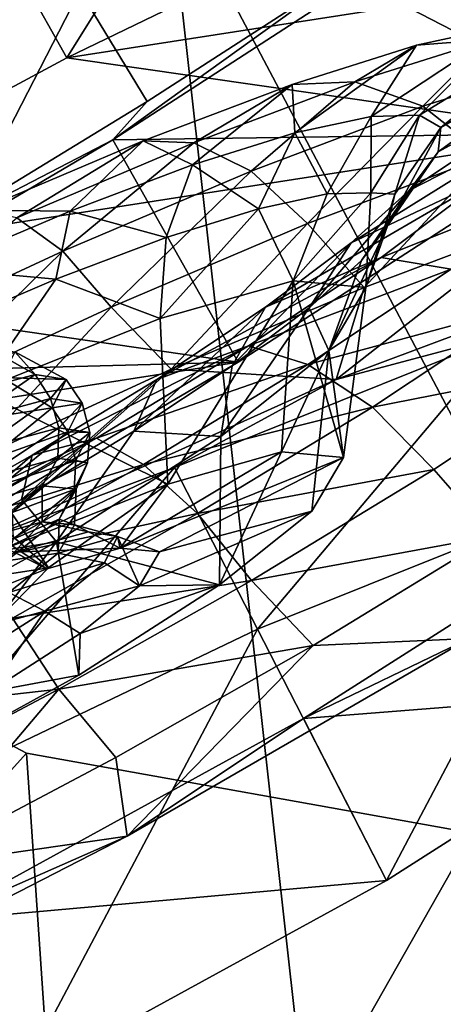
# Model space of a CAD drawing. Header units: metres. Extents: x 0 to 1501, y -1015 to 0.
# Tile 65 of 107: x 893 to 905, y -720 to -693. Entities that reach past the tile are written whole.
import ezdxf

# ---------------------------------------------------------------- set-up
doc = ezdxf.new("R2010")
doc.units = ezdxf.units.M

msp = doc.modelspace()

# ---------------------------------------------------------------- linework, layer by layer
at = {"layer": 'None'}
for points in [[(838.549561, -717.892029, -406), (668.619629, -172.593781, -406), (896.670044, -688.680969, -406)], [(896.670044, -688.680969, -406), (953.535645, -657.19519, -406), (919.173218, -731.311707, -63)], [(893.321228, -682.462891, -393.793457), (892.41449, -680.745117, -395.641296), (843.227966, -707.803955, -393.793457)], [(893.321228, -682.462891, -393.793457), (843.227966, -707.803955, -393.793457), (843.999634, -709.397278, -391.779236)], [(894.147644, -684.028564, -391.779236), (893.321228, -682.462891, -393.793457), (843.999634, -709.397278, -391.779236)], [(894.147644, -684.028564, -391.779236), (843.999634, -709.397278, -391.779236), (844.690369, -710.823486, -389.61441)], [(894.887329, -685.429932, -389.61441), (894.147644, -684.028564, -391.779236), (844.690369, -710.823486, -389.61441)], [(894.887329, -685.429932, -389.61441), (844.690369, -710.823486, -389.61441), (845.294189, -712.070251, -387.314758)], [(895.533997, -686.65509, -387.314758), (894.887329, -685.429932, -389.61441), (845.294189, -712.070251, -387.314758)], [(895.533997, -686.65509, -387.314758), (845.294189, -712.070251, -387.314758), (845.805664, -713.126282, -384.897552)], [(896.081726, -687.692749, -384.897552), (895.533997, -686.65509, -387.314758), (845.805664, -713.126282, -384.897552)], [(896.081726, -687.692749, -384.897552), (845.805664, -713.126282, -384.897552), (846.22113, -713.984131, -382.385681)], [(896.526672, -688.535706, -382.385681), (896.081726, -687.692749, -384.897552), (846.22113, -713.984131, -382.385681)], [(838.549561, -717.892029, -406), (896.670044, -688.680969, -406), (859.335266, -761.385986, -63)], [(896.526672, -688.535706, -382.385681), (846.22113, -713.984131, -382.385681), (846.537537, -714.637329, -379.803467)], [(896.865479, -689.177612, -379.803467), (896.526672, -688.535706, -382.385681), (846.537537, -714.637329, -379.803467)], [(896.670044, -688.680969, -406), (919.173218, -731.311707, -63), (859.335266, -761.385986, -63)], [(896.865479, -689.177612, -379.803467), (846.537537, -714.637329, -379.803467), (846.746521, -715.082458, -377.175201)], [(897.094727, -689.612, -377.175201), (896.865479, -689.177612, -379.803467), (846.746521, -715.082458, -377.175201)], [(897.094727, -689.612, -377.175201), (846.746521, -715.082458, -377.175201), (902.407471, -737.109253, -60)], [(987.082947, -690.396362, -60), (897.094727, -689.612, -377.175201), (945.082764, -714.364563, -60)], [(897.094727, -689.612, -377.175201), (902.407471, -737.109253, -60), (945.082764, -714.364563, -60)], [(1044.400269, -741.640869, -60), (945.082764, -714.364563, -60), (902.407471, -737.109253, -60)], [(846.746521, -715.082458, -377.175201), (859.092834, -758.611267, -60), (902.407471, -737.109253, -60)]]:
    msp.add_3dface(points, dxfattribs=at)
at = {"layer": 'None01'}
for points in [[(893.236206, -713.278503, -410), (882.337952, -707.503601, -410), (879.114685, -728.961182, -410)], [(879.114685, -728.961182, -430), (882.337952, -707.503601, -430), (893.236206, -713.278503, -430)], [(893.236206, -713.278503, -430), (882.337952, -707.503601, -430), (893.236206, -713.278503, -410)], [(882.337952, -707.503601, -430), (882.337952, -707.503601, -410), (893.236206, -713.278503, -410)], [(894.672058, -734.333191, -410), (893.236206, -713.278503, -410), (879.114685, -728.961182, -410)], [(894.672058, -734.333191, -430), (879.114685, -728.961182, -430), (893.236206, -713.278503, -430)], [(905.375671, -715.458618, -410), (893.236206, -713.278503, -410), (894.672058, -734.333191, -410)], [(905.375671, -715.458618, -430), (893.236206, -713.278503, -430), (905.375671, -715.458618, -410)], [(893.236206, -713.278503, -430), (893.236206, -713.278503, -410), (905.375671, -715.458618, -410)], [(894.672058, -734.333191, -430), (893.236206, -713.278503, -430), (905.375671, -715.458618, -430)], [(911.103821, -735.275879, -410), (905.375671, -715.458618, -410), (894.672058, -734.333191, -410)], [(911.103821, -735.275879, -430), (894.672058, -734.333191, -430), (905.375671, -715.458618, -430)]]:
    msp.add_3dface(points, dxfattribs=at)
at = {"layer": 'None01234'}
for points in [[(894.335083, -694.358215, -360.655945), (890.924377, -688.305176, -359.802856), (901.230286, -683.312683, -354.022644)], [(904.640991, -689.365723, -354.875732), (894.335083, -694.358215, -360.655945), (901.230286, -683.312683, -354.022644)], [(901.624939, -692.244995, -289.065796), (890.450378, -685.545349, -285.551636), (896.51886, -695.549805, -286.031464)], [(890.450378, -685.545349, -285.551636), (890.478882, -699.23761, -284.013123), (896.51886, -695.549805, -286.031464)], [(894.335083, -694.358215, -360.655945), (883.177063, -700.364746, -362.647644), (890.924377, -688.305176, -359.802856)], [(904.640991, -689.365723, -354.875732), (915.969543, -690.993408, -298.033691), (894.335083, -694.358215, -360.655945)], [(895.590027, -696.585327, -282.397522), (905.199158, -690.356201, -288.177734), (901.624939, -692.244995, -289.065796)], [(905.199158, -690.356201, -288.177734), (895.590027, -696.585327, -282.397522), (908.609863, -696.409241, -289.030823)], [(915.969543, -690.993408, -298.033691), (908.609863, -696.409241, -289.030823), (894.335083, -694.358215, -360.655945)], [(896.51886, -695.549805, -286.031464), (895.590027, -696.585327, -282.397522), (901.624939, -692.244995, -289.065796)], [(894.335083, -694.358215, -360.655945), (908.609863, -696.409241, -289.030823), (883.177063, -700.364746, -362.647644)], [(895.590027, -696.585327, -282.397522), (896.51886, -695.549805, -286.031464), (890.478882, -699.23761, -284.013123)], [(908.609863, -696.409241, -289.030823), (899.000732, -702.638367, -283.25061), (883.177063, -700.364746, -362.647644)], [(895.590027, -696.585327, -282.397522), (899.000732, -702.638367, -283.25061), (908.609863, -696.409241, -289.030823)], [(884.672058, -703.018005, -280.405792), (895.590027, -696.585327, -282.397522), (890.478882, -699.23761, -284.013123)], [(895.590027, -696.585327, -282.397522), (884.672058, -703.018005, -280.405792), (899.000732, -702.638367, -283.25061)], [(883.177063, -700.364746, -362.647644), (899.000732, -702.638367, -283.25061), (872.259094, -706.797424, -360.655945)], [(899.000732, -702.638367, -283.25061), (888.082825, -709.071045, -281.258881), (872.259094, -706.797424, -360.655945)], [(884.672058, -703.018005, -280.405792), (888.082825, -709.071045, -281.258881), (899.000732, -702.638367, -283.25061)]]:
    msp.add_3dface(points, dxfattribs=at)
at = {"layer": 'None012348'}
for points in [[(902.612244, -695.952942, -256.276459), (903.92627, -695.922058, -252.201904), (906.380127, -693.471436, -258.00119)], [(906.380127, -693.471436, -258.00119), (903.850464, -694.015442, -262.777771), (902.612244, -695.952942, -256.276459)], [(905.832092, -693.859619, -264.096344), (903.850464, -694.015442, -262.777771), (906.380127, -693.471436, -258.00119)], [(903.92627, -695.922058, -252.201904), (907.980896, -693.433838, -253.03746), (906.380127, -693.471436, -258.00119)], [(903.92627, -695.922058, -252.201904), (904.510193, -696.251587, -248.218597), (907.980896, -693.433838, -253.03746)], [(904.510193, -696.251587, -248.218597), (908.692261, -693.835205, -248.184921), (907.980896, -693.433838, -253.03746)], [(900.535767, -696.399536, -260.197418), (903.850464, -694.015442, -262.777771), (900.465027, -695.079834, -267.04187)], [(900.465027, -695.079834, -267.04187), (903.850464, -694.015442, -262.777771), (902.171143, -695.010559, -268.707397)], [(903.850464, -694.015442, -262.777771), (900.535767, -696.399536, -260.197418), (902.612244, -695.952942, -256.276459)], [(903.850464, -694.015442, -262.777771), (905.832092, -693.859619, -264.096344), (902.171143, -695.010559, -268.707397)], [(902.171143, -695.010559, -268.707397), (905.832092, -693.859619, -264.096344), (904.016846, -695.67511, -270.260529)], [(905.832092, -693.859619, -264.096344), (907.91571, -694.449341, -265.349762), (904.016846, -695.67511, -270.260529)], [(908.60376, -694.647217, -243.332367), (908.692261, -693.835205, -248.184921), (904.437561, -696.918152, -244.235306)], [(908.692261, -693.835205, -248.184921), (904.510193, -696.251587, -248.218597), (904.437561, -696.918152, -244.235306)], [(904.016846, -695.67511, -270.260529), (907.91571, -694.449341, -265.349762), (905.741394, -697.029724, -271.465149)], [(907.640259, -695.926025, -238.368652), (908.60376, -694.647217, -243.332367), (903.646667, -697.967834, -240.160751)], [(908.60376, -694.647217, -243.332367), (904.437561, -696.918152, -244.235306), (903.646667, -697.967834, -240.160751)], [(897.756714, -697.273254, -263.697662), (900.465027, -695.079834, -267.04187), (896.411987, -696.613281, -270.505707)], [(896.411987, -696.613281, -270.505707), (900.465027, -695.079834, -267.04187), (897.78833, -696.668823, -272.453094)], [(897.756714, -697.273254, -263.697662), (900.535767, -696.399536, -260.197418), (900.465027, -695.079834, -267.04187)], [(900.465027, -695.079834, -267.04187), (902.171143, -695.010559, -268.707397), (897.78833, -696.668823, -272.453094)], [(897.78833, -696.668823, -272.453094), (902.171143, -695.010559, -268.707397), (899.349121, -697.441162, -274.249695)], [(902.171143, -695.010559, -268.707397), (904.016846, -695.67511, -270.260529), (899.349121, -697.441162, -274.249695)], [(899.349121, -697.441162, -274.249695), (904.016846, -695.67511, -270.260529), (900.878845, -698.869507, -275.62085)], [(904.016846, -695.67511, -270.260529), (905.741394, -697.029724, -271.465149), (900.878845, -698.869507, -275.62085)], [(902.612244, -695.952942, -256.276459), (900.535767, -696.399536, -260.197418), (901.417053, -698.060913, -255.653336)], [(901.417053, -698.060913, -255.653336), (902.601501, -698.033081, -251.980423), (902.612244, -695.952942, -256.276459)], [(905.723755, -697.66449, -233.592056), (907.640259, -695.926025, -238.368652), (902.073486, -699.394897, -236.239792)], [(907.640259, -695.926025, -238.368652), (903.646667, -697.967834, -240.160751), (902.073486, -699.394897, -236.239792)], [(902.601501, -698.033081, -251.980423), (903.92627, -695.922058, -252.201904), (902.612244, -695.952942, -256.276459)], [(902.601501, -698.033081, -251.980423), (903.255737, -698.064758, -248.364792), (903.92627, -695.922058, -252.201904)], [(903.255737, -698.064758, -248.364792), (904.510193, -696.251587, -248.218597), (903.92627, -695.922058, -252.201904)], [(899.545227, -698.463501, -259.187805), (900.535767, -696.399536, -260.197418), (897.756714, -697.273254, -263.697662)], [(900.535767, -696.399536, -260.197418), (899.545227, -698.463501, -259.187805), (901.417053, -698.060913, -255.653336)], [(904.437561, -696.918152, -244.235306), (904.510193, -696.251587, -248.218597), (903.062439, -698.930969, -244.799088)], [(904.510193, -696.251587, -248.218597), (903.255737, -698.064758, -248.364792), (903.062439, -698.930969, -244.799088)], [(894.429688, -698.531982, -266.541016), (896.411987, -696.613281, -270.505707), (891.962036, -698.506836, -272.980286)], [(891.962036, -698.506836, -272.980286), (896.411987, -696.613281, -270.505707), (892.976318, -698.716431, -275.129028)], [(896.411987, -696.613281, -270.505707), (897.78833, -696.668823, -272.453094), (892.976318, -698.716431, -275.129028)], [(892.976318, -698.716431, -275.129028), (897.78833, -696.668823, -272.453094), (894.224304, -699.621826, -277.099548)], [(897.78833, -696.668823, -272.453094), (899.349121, -697.441162, -274.249695), (894.224304, -699.621826, -277.099548)], [(894.429688, -698.531982, -266.541016), (897.756714, -697.273254, -263.697662), (896.411987, -696.613281, -270.505707)], [(903.646667, -697.967834, -240.160751), (904.437561, -696.918152, -244.235306), (902.349487, -699.877197, -241.12616)], [(904.437561, -696.918152, -244.235306), (903.062439, -698.930969, -244.799088), (902.349487, -699.877197, -241.12616)], [(900.878845, -698.869507, -275.62085), (905.741394, -697.029724, -271.465149), (902.426514, -700.61084, -276.228333)], [(902.426514, -700.61084, -276.228333), (905.741394, -697.029724, -271.465149), (907.117432, -698.842163, -272.180389)], [(894.224304, -699.621826, -277.099548), (899.349121, -697.441162, -274.249695), (895.540039, -701.141235, -278.589691)], [(897.0401, -699.251038, -262.343048), (897.756714, -697.273254, -263.697662), (894.429688, -698.531982, -266.541016)], [(899.349121, -697.441162, -274.249695), (900.878845, -698.869507, -275.62085), (895.540039, -701.141235, -278.589691)], [(897.0401, -699.251038, -262.343048), (899.545227, -698.463501, -259.187805), (897.756714, -697.273254, -263.697662)], [(902.885681, -699.795105, -229.327957), (905.723755, -697.66449, -233.592056), (899.743774, -701.14386, -232.739532)], [(905.723755, -697.66449, -233.592056), (902.073486, -699.394897, -236.239792), (899.743774, -701.14386, -232.739532)], [(907.857849, -697.805542, -232.535812), (905.723755, -697.66449, -233.592056), (902.885681, -699.795105, -229.327957)], [(899.545227, -698.463501, -259.187805), (900.489075, -700.428894, -256.216705), (901.417053, -698.060913, -255.653336)], [(900.489075, -700.428894, -256.216705), (902.601501, -698.033081, -251.980423), (901.417053, -698.060913, -255.653336)], [(900.489075, -700.428894, -256.216705), (902.470093, -700.609985, -248.632584), (902.601501, -698.033081, -251.980423)], [(902.073486, -699.394897, -236.239792), (903.646667, -697.967834, -240.160751), (900.931396, -701.163574, -237.591705)], [(903.646667, -697.967834, -240.160751), (902.349487, -699.877197, -241.12616), (900.931396, -701.163574, -237.591705)], [(902.470093, -700.609985, -248.632584), (903.255737, -698.064758, -248.364792), (902.601501, -698.033081, -251.980423)], [(904.788818, -700.109558, -227.924744), (907.857849, -697.805542, -232.535812), (902.885681, -699.795105, -229.327957)], [(903.062439, -698.930969, -244.799088), (903.255737, -698.064758, -248.364792), (902.470093, -700.609985, -248.632584)], [(890.776917, -700.086365, -268.572327), (894.429688, -698.531982, -266.541016), (891.962036, -698.506836, -272.980286)], [(894.041077, -700.385742, -264.906128), (894.429688, -698.531982, -266.541016), (890.776917, -700.086365, -268.572327)], [(894.041077, -700.385742, -264.906128), (897.0401, -699.251038, -262.343048), (894.429688, -698.531982, -266.541016)], [(897.0401, -699.251038, -262.343048), (896.879211, -701.455811, -261.446991), (899.545227, -698.463501, -259.187805)], [(896.879211, -701.455811, -261.446991), (900.489075, -700.428894, -256.216705), (899.545227, -698.463501, -259.187805)], [(894.224304, -699.621826, -277.099548), (888.983337, -702.052734, -278.743164), (892.976318, -698.716431, -275.129028)], [(901.657715, -703.112732, -277.638794), (902.426514, -700.61084, -276.228333), (907.117432, -698.842163, -272.180389)], [(901.657715, -703.112732, -277.638794), (907.117432, -698.842163, -272.180389), (909.903564, -700.027527, -270.372528)], [(895.540039, -701.141235, -278.589691), (900.878845, -698.869507, -275.62085), (897.177979, -702.830017, -279.236237)], [(897.177979, -702.830017, -279.236237), (900.878845, -698.869507, -275.62085), (902.426514, -700.61084, -276.228333)], [(902.349487, -699.877197, -241.12616), (903.062439, -698.930969, -244.799088), (901.462646, -702.325317, -241.048477)], [(901.462646, -702.325317, -241.048477), (903.062439, -698.930969, -244.799088), (902.470093, -700.609985, -248.632584)], [(896.879211, -701.455811, -261.446991), (897.0401, -699.251038, -262.343048), (894.041077, -700.385742, -264.906128)], [(899.743774, -701.14386, -232.739532), (902.073486, -699.394897, -236.239792), (898.831299, -702.740173, -234.436462)], [(902.073486, -699.394897, -236.239792), (900.931396, -701.163574, -237.591705), (898.831299, -702.740173, -234.436462)], [(890.080261, -703.673645, -280.301941), (888.983337, -702.052734, -278.743164), (894.224304, -699.621826, -277.099548)], [(895.540039, -701.141235, -278.589691), (890.080261, -703.673645, -280.301941), (894.224304, -699.621826, -277.099548)], [(899.743774, -701.14386, -232.739532), (896.781738, -703.113647, -229.896179), (902.885681, -699.795105, -229.327957)], [(896.781738, -703.113647, -229.896179), (899.277283, -702.194763, -225.86412), (902.885681, -699.795105, -229.327957)], [(902.885681, -699.795105, -229.327957), (899.277283, -702.194763, -225.86412), (904.788818, -700.109558, -227.924744)], [(900.931396, -701.163574, -237.591705), (902.349487, -699.877197, -241.12616), (901.462646, -702.325317, -241.048477)], [(890.748291, -701.786865, -266.737213), (894.041077, -700.385742, -264.906128), (890.776917, -700.086365, -268.572327)], [(899.277283, -702.194763, -225.86412), (900.886841, -702.704468, -224.179062), (904.788818, -700.109558, -227.924744)], [(904.788818, -700.109558, -227.924744), (900.886841, -702.704468, -224.179062), (906.804626, -701.10553, -226.827072)], [(901.657715, -703.112732, -277.638794), (909.903564, -700.027527, -270.372528), (906.293457, -701.881958, -270.365387)], [(891.946533, -703.412292, -265.091583), (894.041077, -700.385742, -264.906128), (890.748291, -701.786865, -266.737213)], [(891.946533, -703.412292, -265.091583), (896.879211, -701.455811, -261.446991), (894.041077, -700.385742, -264.906128)], [(900.489075, -700.428894, -256.216705), (896.879211, -701.455811, -261.446991), (897.080933, -705.958496, -260.127502)], [(900.172729, -705.079468, -255.644318), (900.489075, -700.428894, -256.216705), (897.080933, -705.958496, -260.127502)], [(900.172729, -705.079468, -255.644318), (901.860901, -705.235352, -249.171783), (900.489075, -700.428894, -256.216705)], [(901.860901, -705.235352, -249.171783), (902.470093, -700.609985, -248.632584), (900.489075, -700.428894, -256.216705)], [(897.177979, -702.830017, -279.236237), (902.426514, -700.61084, -276.228333), (901.657715, -703.112732, -277.638794)], [(902.470093, -700.609985, -248.632584), (901.860901, -705.235352, -249.171783), (901.462646, -702.325317, -241.048477)], [(890.080261, -703.673645, -280.301941), (895.540039, -701.141235, -278.589691), (891.573669, -705.41449, -281.08847)], [(891.573669, -705.41449, -281.08847), (895.540039, -701.141235, -278.589691), (897.177979, -702.830017, -279.236237)], [(898.831299, -702.740173, -234.436462), (896.161255, -704.515747, -231.873367), (899.743774, -701.14386, -232.739532)], [(896.161255, -704.515747, -231.873367), (896.781738, -703.113647, -229.896179), (899.743774, -701.14386, -232.739532)], [(898.831299, -702.740173, -234.436462), (900.931396, -701.163574, -237.591705), (898.52417, -704.660095, -235.818192)], [(900.931396, -701.163574, -237.591705), (901.462646, -702.325317, -241.048477), (898.52417, -704.660095, -235.818192)], [(900.886841, -702.704468, -224.179062), (902.648987, -703.86908, -222.837921), (906.804626, -701.10553, -226.827072)], [(906.804626, -701.10553, -226.827072), (902.648987, -703.86908, -222.837921), (908.645569, -702.68689, -226.218384)], [(897.080933, -705.958496, -260.127502), (896.879211, -701.455811, -261.446991), (891.946533, -703.412292, -265.091583)], [(897.261169, -705.505859, -276.777252), (901.657715, -703.112732, -277.638794), (906.293457, -701.881958, -270.365387)], [(897.261169, -705.505859, -276.777252), (906.293457, -701.881958, -270.365387), (899.522461, -709.910645, -277.473114)], [(906.293457, -701.881958, -270.365387), (908.554749, -706.286743, -271.061249), (899.522461, -709.910645, -277.473114)], [(892.152954, -702.233032, -251.523788), (893.471008, -702.977051, -252.034348), (891.294434, -703.568848, -255.361053)], [(892.152954, -702.233032, -251.523788), (892.926819, -702.354797, -248.23819), (893.471008, -702.977051, -252.034348)], [(895.14502, -704.707031, -223.389542), (899.277283, -702.194763, -225.86412), (893.389709, -705.175903, -227.864883)], [(899.277283, -702.194763, -225.86412), (896.781738, -703.113647, -229.896179), (893.389709, -705.175903, -227.864883)], [(900.886841, -702.704468, -224.179062), (899.277283, -702.194763, -225.86412), (895.14502, -704.707031, -223.389542)], [(898.487305, -708.697998, -238.216049), (898.52417, -704.660095, -235.818192), (901.462646, -702.325317, -241.048477)], [(901.462646, -702.325317, -241.048477), (901.003601, -706.697998, -242.699249), (898.487305, -708.697998, -238.216049)], [(901.860901, -705.235352, -249.171783), (901.003601, -706.697998, -242.699249), (901.462646, -702.325317, -241.048477)], [(894.321838, -703.110901, -248.422272), (892.926819, -702.354797, -248.23819), (892.574707, -703.054565, -244.952591)], [(892.926819, -702.354797, -248.23819), (894.321838, -703.110901, -248.422272), (893.471008, -702.977051, -252.034348)], [(891.866638, -707.528381, -281.505096), (891.573669, -705.41449, -281.08847), (897.177979, -702.830017, -279.236237)], [(891.866638, -707.528381, -281.505096), (897.177979, -702.830017, -279.236237), (901.657715, -703.112732, -277.638794)], [(896.418274, -705.421204, -221.503128), (900.886841, -702.704468, -224.179062), (895.14502, -704.707031, -223.389542)], [(898.831299, -702.740173, -234.436462), (898.52417, -704.660095, -235.818192), (896.161255, -704.515747, -231.873367)], [(902.648987, -703.86908, -222.837921), (900.886841, -702.704468, -224.179062), (896.418274, -705.421204, -221.503128)], [(902.648987, -703.86908, -222.837921), (904.316467, -705.565796, -222.062698), (908.645569, -702.68689, -226.218384)], [(904.316467, -705.565796, -222.062698), (905.900696, -707.378296, -222.100555), (908.645569, -702.68689, -226.218384)], [(893.934692, -703.880249, -244.810181), (892.574707, -703.054565, -244.952591), (890.983276, -704.349609, -241.92659)], [(891.294434, -703.568848, -255.361053), (893.471008, -702.977051, -252.034348), (891.699768, -704.22229, -255.53157)], [(893.471008, -702.977051, -252.034348), (893.895691, -703.625183, -252.175339), (891.699768, -704.22229, -255.53157)], [(891.866638, -707.528381, -281.505096), (901.657715, -703.112732, -277.638794), (897.261169, -705.505859, -276.777252)], [(893.934692, -703.880249, -244.810181), (894.321838, -703.110901, -248.422272), (892.574707, -703.054565, -244.952591)], [(893.389709, -705.175903, -227.864883), (896.781738, -703.113647, -229.896179), (893.103577, -706.374756, -230.042297)], [(896.781738, -703.113647, -229.896179), (896.161255, -704.515747, -231.873367), (893.103577, -706.374756, -230.042297)], [(893.471008, -702.977051, -252.034348), (894.321838, -703.110901, -248.422272), (893.895691, -703.625183, -252.175339)], [(894.321838, -703.110901, -248.422272), (894.753662, -703.759399, -248.531067), (893.895691, -703.625183, -252.175339)], [(894.753662, -703.759399, -248.531067), (894.321838, -703.110901, -248.422272), (893.934692, -703.880249, -244.810181)], [(893.835754, -708.242065, -249.032608), (890.495361, -703.28363, -248.198257), (888.532043, -703.580688, -252.698166)], [(890.495361, -703.28363, -248.198257), (893.835754, -708.242065, -249.032608), (892.297607, -709.820801, -244.037506)], [(891.946533, -703.412292, -265.091583), (892.853027, -707.635803, -263.24881), (897.080933, -705.958496, -260.127502)], [(891.656433, -708.571716, -254.02771), (893.835754, -708.242065, -249.032608), (888.532043, -703.580688, -252.698166)], [(891.699768, -704.22229, -255.53157), (893.895691, -703.625183, -252.175339), (891.964417, -705.010071, -255.521439)], [(893.895691, -703.625183, -252.175339), (894.121643, -704.423523, -252.224274), (891.964417, -705.010071, -255.521439)], [(893.895691, -703.625183, -252.175339), (894.753662, -703.759399, -248.531067), (894.121643, -704.423523, -252.224274)], [(892.185181, -705.303955, -241.483475), (893.934692, -703.880249, -244.810181), (890.983276, -704.349609, -241.92659)], [(894.363464, -704.536377, -244.887039), (893.934692, -703.880249, -244.810181), (892.185181, -705.303955, -241.483475)], [(894.363464, -704.536377, -244.887039), (894.753662, -703.759399, -248.531067), (893.934692, -703.880249, -244.810181)], [(894.753662, -703.759399, -248.531067), (894.964905, -704.556152, -248.644241), (894.121643, -704.423523, -252.224274)], [(894.964905, -704.556152, -248.644241), (894.753662, -703.759399, -248.531067), (894.363464, -704.536377, -244.887039)], [(896.418274, -705.421204, -221.503128), (897.890015, -706.76239, -219.988052), (902.648987, -703.86908, -222.837921)], [(897.890015, -706.76239, -219.988052), (904.316467, -705.565796, -222.062698), (902.648987, -703.86908, -222.837921)], [(891.964417, -705.010071, -255.521439), (894.121643, -704.423523, -252.224274), (892.032776, -705.812866, -255.317383)], [(894.121643, -704.423523, -252.224274), (894.095032, -705.252136, -252.165405), (892.032776, -705.812866, -255.317383)], [(894.121643, -704.423523, -252.224274), (894.964905, -704.556152, -248.644241), (894.095032, -705.252136, -252.165405)], [(893.389709, -705.175903, -227.864883), (889.804504, -707.201538, -226.693359), (895.14502, -704.707031, -223.389542)], [(889.804504, -707.201538, -226.693359), (890.777405, -707.174683, -221.962357), (895.14502, -704.707031, -223.389542)], [(895.14502, -704.707031, -223.389542), (890.777405, -707.174683, -221.962357), (896.418274, -705.421204, -221.503128)], [(892.598389, -705.972717, -241.530807), (894.363464, -704.536377, -244.887039), (892.185181, -705.303955, -241.483475)], [(894.581238, -705.318726, -245.064209), (894.363464, -704.536377, -244.887039), (892.598389, -705.972717, -241.530807)], [(896.161255, -704.515747, -231.873367), (894.059387, -707.527954, -232.173584), (893.103577, -706.374756, -230.042297)], [(898.52417, -704.660095, -235.818192), (894.059387, -707.527954, -232.173584), (896.161255, -704.515747, -231.873367)], [(894.059387, -707.527954, -232.173584), (898.52417, -704.660095, -235.818192), (898.487305, -708.697998, -238.216049)], [(894.964905, -704.556152, -248.644241), (894.90094, -705.379822, -248.743118), (894.095032, -705.252136, -252.165405)], [(894.581238, -705.318726, -245.064209), (894.964905, -704.556152, -248.644241), (894.363464, -704.536377, -244.887039)], [(894.90094, -705.379822, -248.743118), (894.964905, -704.556152, -248.644241), (894.581238, -705.318726, -245.064209)], [(889.871765, -708.200684, -228.986252), (889.804504, -707.201538, -226.693359), (893.389709, -705.175903, -227.864883)], [(893.103577, -706.374756, -230.042297), (889.871765, -708.200684, -228.986252), (893.389709, -705.175903, -227.864883)], [(892.032776, -705.812866, -255.317383), (894.095032, -705.252136, -252.165405), (891.909424, -706.506592, -254.965469)], [(894.095032, -705.252136, -252.165405), (893.661865, -706.010071, -252.413773), (891.909424, -706.506592, -254.965469)], [(894.095032, -705.252136, -252.165405), (894.90094, -705.379822, -248.743118), (893.661865, -706.010071, -252.413773)], [(900.172729, -705.079468, -255.644318), (895.788757, -707.702148, -253.289017), (901.860901, -705.235352, -249.171783)], [(900.172729, -705.079468, -255.644318), (897.080933, -705.958496, -260.127502), (895.788757, -707.702148, -253.289017)], [(895.788757, -707.702148, -253.289017), (896.856567, -707.804443, -249.171783), (901.860901, -705.235352, -249.171783)], [(901.860901, -705.235352, -249.171783), (896.856567, -707.804443, -249.171783), (901.003601, -706.697998, -242.699249)], [(886.947876, -710.444702, -279.028778), (891.866638, -707.528381, -281.505096), (897.261169, -705.505859, -276.777252)], [(886.947876, -710.444702, -279.028778), (897.261169, -705.505859, -276.777252), (889.209167, -714.849487, -279.72464)], [(897.261169, -705.505859, -276.777252), (899.522461, -709.910645, -277.473114), (889.209167, -714.849487, -279.72464)], [(890.777405, -707.174683, -221.962357), (891.695313, -708.0896, -219.959824), (896.418274, -705.421204, -221.503128)], [(891.695313, -708.0896, -219.959824), (897.890015, -706.76239, -219.988052), (896.418274, -705.421204, -221.503128)], [(892.847229, -706.729736, -241.767044), (894.581238, -705.318726, -245.064209), (892.598389, -705.972717, -241.530807)], [(894.534363, -706.10791, -245.320633), (894.581238, -705.318726, -245.064209), (892.847229, -706.729736, -241.767044)], [(894.90094, -705.379822, -248.743118), (894.593506, -706.100525, -248.813492), (893.661865, -706.010071, -252.413773)], [(894.534363, -706.10791, -245.320633), (894.90094, -705.379822, -248.743118), (894.581238, -705.318726, -245.064209)], [(894.593506, -706.100525, -248.813492), (894.90094, -705.379822, -248.743118), (894.534363, -706.10791, -245.320633)], [(904.316467, -705.565796, -222.062698), (897.890015, -706.76239, -219.988052), (899.358826, -708.579895, -219.093857)], [(899.358826, -708.579895, -219.093857), (905.900696, -707.378296, -222.100555), (904.316467, -705.565796, -222.062698)], [(891.909424, -706.506592, -254.965469), (893.661865, -706.010071, -252.413773), (892.010376, -707.4552, -254.743744)], [(893.661865, -706.010071, -252.413773), (893.667908, -706.985779, -252.328873), (892.010376, -707.4552, -254.743744)], [(897.080933, -705.958496, -260.127502), (892.853027, -707.635803, -263.24881), (893.795105, -708.267578, -256.188568)], [(893.661865, -706.010071, -252.413773), (894.593506, -706.100525, -248.813492), (893.667908, -706.985779, -252.328873)], [(894.593506, -706.100525, -248.813492), (894.546082, -707.071594, -248.931854), (893.667908, -706.985779, -252.328873)], [(897.080933, -705.958496, -260.127502), (893.795105, -708.267578, -256.188568), (895.788757, -707.702148, -253.289017)], [(894.124023, -706.910339, -245.213211), (894.593506, -706.100525, -248.813492), (894.534363, -706.10791, -245.320633)], [(894.546082, -707.071594, -248.931854), (894.593506, -706.100525, -248.813492), (894.124023, -706.910339, -245.213211)], [(892.876709, -707.456848, -242.168655), (894.534363, -706.10791, -245.320633), (892.847229, -706.729736, -241.767044)], [(894.124023, -706.910339, -245.213211), (894.534363, -706.10791, -245.320633), (892.876709, -707.456848, -242.168655)], [(899.522461, -709.910645, -277.473114), (908.554749, -706.286743, -271.061249), (903.030457, -716.743958, -222.818878)], [(903.030457, -716.743958, -222.818878), (908.554749, -706.286743, -271.061249), (911.239624, -711.516724, -229.230713)], [(894.059387, -707.527954, -232.173584), (889.871765, -708.200684, -228.986252), (893.103577, -706.374756, -230.042297)], [(892.860046, -709.604248, -218.344437), (897.890015, -706.76239, -219.988052), (891.695313, -708.0896, -219.959824)], [(897.890015, -706.76239, -219.988052), (892.860046, -709.604248, -218.344437), (899.358826, -708.579895, -219.093857)], [(896.856567, -707.804443, -249.171783), (896.317261, -708.731689, -245.054535), (901.003601, -706.697998, -242.699249)], [(901.003601, -706.697998, -242.699249), (896.317261, -708.731689, -245.054535), (898.487305, -708.697998, -238.216049)], [(892.010376, -707.4552, -254.743744), (893.667908, -706.985779, -252.328873), (892.908142, -707.809204, -255.488876)], [(892.699158, -708.044922, -242.661514), (894.124023, -706.910339, -245.213211), (892.876709, -707.456848, -242.168655)], [(894.103943, -707.835205, -245.534836), (894.124023, -706.910339, -245.213211), (892.699158, -708.044922, -242.661514)], [(893.667908, -706.985779, -252.328873), (894.929077, -707.259644, -252.400024), (892.908142, -707.809204, -255.488876)], [(893.667908, -706.985779, -252.328873), (894.546082, -707.071594, -248.931854), (894.929077, -707.259644, -252.400024)], [(894.103943, -707.835205, -245.534836), (894.546082, -707.071594, -248.931854), (894.124023, -706.910339, -245.213211)], [(894.546082, -707.071594, -248.931854), (894.103943, -707.835205, -245.534836), (895.719055, -707.383972, -249.046204)], [(894.546082, -707.071594, -248.931854), (895.719055, -707.383972, -249.046204), (894.929077, -707.259644, -252.400024)], [(908.978333, -707.111938, -228.534851), (905.276306, -710.161499, -221.261459), (900.769165, -712.339172, -222.123001)], [(911.239624, -711.516724, -229.230713), (908.978333, -707.111938, -228.534851), (900.769165, -712.339172, -222.123001)], [(892.908142, -707.809204, -255.488876), (894.929077, -707.259644, -252.400024), (895.788757, -707.702148, -253.289017)], [(894.103943, -707.835205, -245.534836), (895.359619, -708.098267, -245.692368), (895.719055, -707.383972, -249.046204)], [(894.929077, -707.259644, -252.400024), (895.719055, -707.383972, -249.046204), (895.788757, -707.702148, -253.289017)], [(895.719055, -707.383972, -249.046204), (895.359619, -708.098267, -245.692368), (896.317261, -708.731689, -245.054535)], [(896.856567, -707.804443, -249.171783), (895.719055, -707.383972, -249.046204), (896.317261, -708.731689, -245.054535)], [(895.788757, -707.702148, -253.289017), (895.719055, -707.383972, -249.046204), (896.856567, -707.804443, -249.171783)], [(901.03833, -710.34967, -219.092667), (905.900696, -707.378296, -222.100555), (899.358826, -708.579895, -219.093857)], [(901.03833, -710.34967, -219.092667), (905.276306, -710.161499, -221.261459), (905.900696, -707.378296, -222.100555)], [(894.059387, -707.527954, -232.173584), (887.352905, -711.233582, -230.5103), (889.871765, -708.200684, -228.986252)], [(887.352905, -711.233582, -230.5103), (894.059387, -707.527954, -232.173584), (888.93634, -714.318054, -233.678024)], [(894.059387, -707.527954, -232.173584), (894.660095, -711.155884, -235.094757), (888.93634, -714.318054, -233.678024)], [(892.853027, -707.635803, -263.24881), (891.061157, -709.35321, -258.200562), (893.795105, -708.267578, -256.188568)], [(892.908142, -707.809204, -255.488876), (895.788757, -707.702148, -253.289017), (893.795105, -708.267578, -256.188568)], [(894.660095, -711.155884, -235.094757), (894.059387, -707.527954, -232.173584), (898.487305, -708.697998, -238.216049)], [(891.061157, -709.35321, -258.200562), (892.908142, -707.809204, -255.488876), (893.795105, -708.267578, -256.188568)], [(892.75647, -708.908508, -243.119965), (894.103943, -707.835205, -245.534836), (892.699158, -708.044922, -242.661514)], [(894.103943, -707.835205, -245.534836), (892.75647, -708.908508, -243.119965), (895.359619, -708.098267, -245.692368)], [(892.297607, -709.820801, -244.037506), (893.835754, -708.242065, -249.032608), (891.656433, -708.571716, -254.02771)], [(895.359619, -708.098267, -245.692368), (892.75647, -708.908508, -243.119965), (893.735168, -709.420227, -242.603531)], [(896.317261, -708.731689, -245.054535), (895.359619, -708.098267, -245.692368), (893.735168, -709.420227, -242.603531)], [(899.358826, -708.579895, -219.093857), (892.860046, -709.604248, -218.344437), (894.118835, -711.540405, -217.381607)], [(893.735168, -709.420227, -242.603531), (894.695862, -710.022156, -242.154984), (896.317261, -708.731689, -245.054535)], [(894.118835, -711.540405, -217.381607), (901.03833, -710.34967, -219.092667), (899.358826, -708.579895, -219.093857)], [(898.487305, -708.697998, -238.216049), (894.695862, -710.022156, -242.154984), (894.660095, -711.155884, -235.094757)], [(896.317261, -708.731689, -245.054535), (894.695862, -710.022156, -242.154984), (898.487305, -708.697998, -238.216049)], [(893.735168, -709.420227, -242.603531), (892.75647, -708.908508, -243.119965), (890.694336, -710.231323, -241.447449)], [(890.694336, -710.231323, -241.447449), (891.090454, -711.09845, -240.5746), (893.735168, -709.420227, -242.603531)], [(891.090454, -711.09845, -240.5746), (892.220154, -711.610962, -240.14299), (893.735168, -709.420227, -242.603531)], [(892.220154, -711.610962, -240.14299), (894.695862, -710.022156, -242.154984), (893.735168, -709.420227, -242.603531)], [(894.118835, -711.540405, -217.381607), (892.860046, -709.604248, -218.344437), (887.872437, -712.245728, -217.831711)], [(889.209167, -714.849487, -279.72464), (899.522461, -709.910645, -277.473114), (893.006165, -722.245789, -220.567337)], [(894.695862, -710.022156, -242.154984), (892.220154, -711.610962, -240.14299), (894.660095, -711.155884, -235.094757)], [(893.006165, -722.245789, -220.567337), (899.522461, -709.910645, -277.473114), (903.030457, -716.743958, -222.818878)], [(895.671753, -713.397278, -217.240402), (901.03833, -710.34967, -219.092667), (894.118835, -711.540405, -217.381607)], [(895.671753, -713.397278, -217.240402), (895.981506, -715.543884, -217.395157), (901.03833, -710.34967, -219.092667)], [(905.276306, -710.161499, -221.261459), (895.981506, -715.543884, -217.395157), (900.769165, -712.339172, -222.123001)], [(895.981506, -715.543884, -217.395157), (905.276306, -710.161499, -221.261459), (901.03833, -710.34967, -219.092667)], [(894.660095, -711.155884, -235.094757), (892.220154, -711.610962, -240.14299), (888.93634, -714.318054, -233.678024)], [(888.923035, -714.292175, -216.847473), (894.118835, -711.540405, -217.381607), (887.872437, -712.245728, -217.831711)], [(890.007202, -716.404053, -216.614975), (894.118835, -711.540405, -217.381607), (888.923035, -714.292175, -216.847473)], [(890.007202, -716.404053, -216.614975), (895.671753, -713.397278, -217.240402), (894.118835, -711.540405, -217.381607)], [(903.030457, -716.743958, -222.818878), (911.239624, -711.516724, -229.230713), (900.769165, -712.339172, -222.123001)], [(900.769165, -712.339172, -222.123001), (895.981506, -715.543884, -217.395157), (890.744873, -717.841003, -219.87146)], [(903.030457, -716.743958, -222.818878), (900.769165, -712.339172, -222.123001), (890.744873, -717.841003, -219.87146)], [(895.981506, -715.543884, -217.395157), (895.671753, -713.397278, -217.240402), (890.007202, -716.404053, -216.614975)], [(895.981506, -715.543884, -217.395157), (885.826172, -720.757324, -217.395157), (890.744873, -717.841003, -219.87146)], [(885.826172, -720.757324, -217.395157), (895.981506, -715.543884, -217.395157), (890.007202, -716.404053, -216.614975)], [(893.006165, -722.245789, -220.567337), (903.030457, -716.743958, -222.818878), (890.744873, -717.841003, -219.87146)]]:
    msp.add_3dface(points, dxfattribs=at)

doc.saveas('drawing.dxf')
